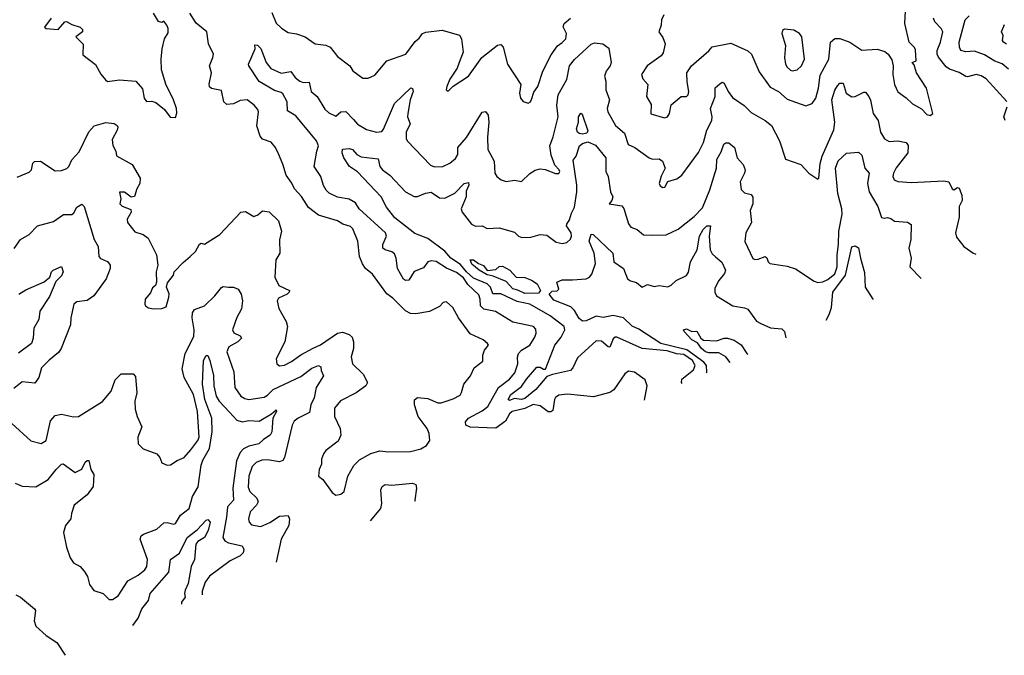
# Model space of a CAD drawing. Extents: x 1552294 to 1694791, y 811929 to 917222.
# Tile 92 of 256: x 1595810 to 1601591, y 815693 to 819427. Entities that reach past the tile are written whole.
import ezdxf

# ---------------------------------------------------------------- set-up
doc = ezdxf.new("R2010")
doc.units = 0

msp = doc.modelspace()

# ---------------------------------------------------------------- linework, layer by layer
at = {"layer": '0CON10XD'}
for points in [[(1599592, 819455), (1599578.8, 819425), (1599576.2, 819395), (1599562.5, 819355), (1599585, 819322.5), (1599600, 819285), (1599587.6, 819232.4), (1599575.5, 819214.5), (1599494.6, 819155.4), (1599460.6, 819105), (1599468.3, 819078.3), (1599498.1, 819045), (1599490.3, 818975), (1599518.1, 818928.1), (1599515, 818874.2), (1599595, 818850), (1599613.3, 818855), (1599624.3, 818875), (1599633.8, 818926.2), (1599693.3, 818975), (1599725, 818975.7), (1599734.3, 818985), (1599738.2, 819005), (1599727.6, 819062.4), (1599726.9, 819115), (1599753.3, 819155), (1599856.2, 819243.8), (1599875, 819266.9), (1599985, 819288.1), (1600085, 819242.9), (1600107.1, 819225), (1600151.2, 819121.2), (1600215, 819030.9), (1600265, 819005.4), (1600315, 818960.5), (1600425, 818920), (1600462, 818935), (1600483.5, 818965), (1600499.3, 819025), (1600509.6, 819100.4), (1600560.6, 819195), (1600570.8, 819295), (1600595, 819316.3), (1600625, 819316.9), (1600682.9, 819295), (1600755, 819248.5), (1600845, 819254.3), (1600889.7, 819239.7), (1600908, 819225), (1600930.9, 819190.9), (1600938.6, 819155), (1600935.6, 819105.6), (1600945.5, 819045), (1600965, 819002.9), (1601015, 818967.5), (1601051.7, 818931.7), (1601103.5, 818903.5), (1601135, 818870), (1601155.9, 818864.1), (1601170, 818875), (1601133.5, 819023.5), (1601076, 819115), (1601060.7, 819160.7), (1601050, 819175), (1601072.5, 819185), (1601068.8, 819248.8), (1601064.1, 819264.1), (1601032, 819295), (1601007.3, 819405), (1601012.1, 819512.1)], [(1596725, 818852.5), (1596733, 818877), (1596730, 818905), (1596713.3, 818955), (1596668.3, 819048.3), (1596641.7, 819131.7), (1596640, 819195), (1596646.2, 819255), (1596660, 819315), (1596680.5, 819349.5), (1596680.6, 819375), (1596674.1, 819394.1), (1596655, 819417.5), (1596645, 819410), (1596625, 819416.7), (1596594.4, 819465)], [(1597665, 816633.3), (1597695, 816640), (1597714.1, 816655.9), (1597736.4, 816745), (1597772, 816808), (1597805, 816840), (1597871.7, 816878.3), (1597923.4, 816893.4), (1597975, 816888.6), (1598105, 816890.8), (1598165, 816905.8), (1598198.8, 816925), (1598218, 816955), (1598214.3, 816995), (1598202.5, 817025), (1598149.1, 817095), (1598127.5, 817165), (1598126.8, 817193.2), (1598145, 817206.7), (1598205, 817200.9), (1598265, 817176.1), (1598283.9, 817176.1), (1598355, 817198.6), (1598395, 817221.2), (1598404.4, 817235.6), (1598417.1, 817285), (1598456, 817334), (1598477.7, 817382.3), (1598529.6, 817420.4), (1598528.1, 817455), (1598539.4, 817485), (1598561.4, 817515), (1598557.1, 817525), (1598530, 817545), (1598455, 817580.6), (1598385.7, 817675), (1598352.5, 817735), (1598315, 817770), (1598295.6, 817764.4), (1598275, 817742), (1598216.7, 817713.3), (1598135, 817699.4), (1598105, 817700.6), (1598075, 817715.7), (1598001.2, 817791.2), (1597965.9, 817815.9), (1597881.7, 817931.7), (1597840.8, 817965), (1597822.1, 817992.1), (1597804.5, 818035), (1597794.5, 818125), (1597765, 818197.5), (1597751.2, 818211.2), (1597706, 818226), (1597675, 818245.8), (1597565, 818278.6), (1597505, 818324), (1597465, 818387.1), (1597422.8, 818432.8), (1597407, 818467), (1597373.6, 818513.6), (1597355, 818577.5), (1597328.7, 818638.7), (1597310.8, 818675), (1597286.5, 818706.5), (1597235, 818724), (1597222.1, 818742.1), (1597202.1, 818802.1), (1597212, 818885), (1597208.3, 818898.3), (1597186.7, 818925), (1597145, 818956.2), (1597105, 818952), (1597065, 818932.2), (1597025, 818928.6), (1597008.1, 818945), (1596995, 819010), (1596935, 819023.1), (1596925, 819032.5), (1596922.6, 819047.4), (1596935.3, 819115), (1596923.9, 819155), (1596944.5, 819205), (1596946.7, 819225), (1596918.1, 819285), (1596909.2, 819355), (1596845, 819406.4), (1596809.2, 819465)], [(1597289.8, 819469.8), (1597315.9, 819405.9), (1597347.3, 819377.3), (1597385, 819352), (1597435, 819344), (1597486.7, 819325), (1597545, 819284.2), (1597606.6, 819276.6), (1597633.3, 819265), (1597675, 819211.2), (1597748.8, 819155), (1597766.1, 819126.1), (1597825, 819082.5), (1597855, 819082.5), (1597895, 819100.8), (1597965, 819185.8), (1598077.5, 819225), (1598130.9, 819299.1), (1598155, 819318), (1598175.3, 819344.7), (1598195, 819353.1), (1598290, 819365), (1598392, 819335), (1598404.3, 819315), (1598413.2, 819236.8), (1598389.2, 819175), (1598378.1, 819141.9), (1598335, 819076.7), (1598316.7, 819035), (1598313.8, 819013.8), (1598325, 819007.5), (1598353.8, 819036.2), (1598445, 819094), (1598523.8, 819205), (1598615, 819276.7), (1598635, 819280), (1598648.8, 819265), (1598674.3, 819165), (1598751.4, 819045), (1598744.4, 818995), (1598750, 818965), (1598765, 818946), (1598795, 818936.7), (1598808.8, 818945), (1598815, 818957.5), (1598828.3, 819001.7), (1598851.2, 819035), (1598880.9, 819125), (1598930.8, 819219.2), (1598966.6, 819273.4), (1598995, 819291.9), (1599015.6, 819315), (1599020.6, 819345), (1599000, 819385), (1599005.7, 819405), (1599044.2, 819435)], [(1601615, 819136.5), (1601577.9, 819167.9), (1601535, 819182.1), (1601475, 819219.3), (1601415, 819242.2), (1601365, 819237.6), (1601335.9, 819245.9), (1601326.6, 819265), (1601326.1, 819295), (1601361.2, 819425), (1601385, 819450)], [(1595994.2, 819435), (1595955, 819382.5), (1595965, 819374.3), (1596035, 819368.6), (1596075, 819413.3), (1596085, 819416), (1596115, 819398), (1596165, 819383.1), (1596178.9, 819368.9), (1596178.6, 819355), (1596140, 819325), (1596182.4, 819282.4), (1596179.6, 819219.6), (1596255, 819163.3), (1596286.2, 819106.2), (1596313, 819073), (1596325, 819064.3), (1596395, 819074), (1596492.5, 819065), (1596530, 819020), (1596541.4, 818965), (1596555, 818946.7), (1596585, 818948.8), (1596609.7, 818939.7), (1596659.2, 818899.2), (1596693.9, 818853.9), (1596725, 818852.5)], [(1601605.6, 818945.6), (1601485, 819079.5), (1601455, 819097.1), (1601425, 819103.8), (1601375, 819090), (1601365, 819092.2), (1601325, 819116.4), (1601268, 819135), (1601249.4, 819149.4), (1601205, 819206.9), (1601195.4, 819225), (1601196.2, 819245), (1601215.3, 819295), (1601228.7, 819355), (1601220.3, 819375), (1601181.8, 819415), (1601174.8, 819434.8)], [(1601603.3, 819283.3), (1601585.8, 819295), (1601580.8, 819305), (1601583.8, 819333.8), (1601573.3, 819355), (1601591.7, 819398.3)], [(1600345.8, 819125.8), (1600375, 819132.9), (1600398.9, 819155), (1600418.2, 819195), (1600401.1, 819325), (1600388.6, 819345), (1600355.8, 819364.2), (1600299.4, 819370.6), (1600287.8, 819362.2), (1600283.5, 819345), (1600305.6, 819275.6), (1600299.2, 819205), (1600305, 819166.2), (1600315, 819147.5), (1600335, 819129.2), (1600345.8, 819125.8)], [(1599477.7, 817191.4), (1599494.3, 817275), (1599481.4, 817311.4), (1599420, 817355), (1599385, 817361.5), (1599363.1, 817346.9), (1599297.9, 817252.1), (1599275, 817237.1), (1599178.2, 817211.8), (1599025, 817227.5), (1598975, 817220), (1598955, 817206.7), (1598949.3, 817195), (1598939.2, 817130.8), (1598927.5, 817122.5), (1598913.1, 817123.1), (1598865, 817158.9), (1598825, 817166.7), (1598775, 817141.7), (1598700.4, 817125), (1598685, 817111.8), (1598661.9, 817068.1), (1598605, 817027.1), (1598455, 817032.1), (1598430, 817045), (1598427.1, 817065), (1598445.6, 817085), (1598525, 817129.5), (1598557.5, 817155), (1598620, 817265), (1598686.1, 817315), (1598717, 817353), (1598734.2, 817405), (1598731.5, 817445), (1598738.2, 817465), (1598755.2, 817484.8), (1598805, 817514.2), (1598835, 817560.8), (1598841.7, 817585), (1598839.3, 817609.3), (1598825.8, 817625), (1598705, 817650.4), (1598603.2, 817713.2), (1598535.3, 817725.4), (1598515.4, 817745.4), (1598514.2, 817785), (1598505, 817809.5), (1598441.7, 817871.7), (1598415, 817909.2), (1598375, 817942.3), (1598315, 817967.7), (1598255, 818005.8), (1598225, 818009.4), (1598205.3, 818004.7), (1598180.6, 817969.4), (1598125, 817948), (1598095, 817895.9), (1598075, 817894.7), (1598062.8, 817902.8), (1598028, 817965), (1598020, 818025), (1598010.4, 818050.4), (1597995, 818063.3), (1597955.2, 818075.2), (1597942.5, 818085), (1597940.9, 818105), (1597962.7, 818155), (1597957.9, 818175), (1597803.6, 818315), (1597781.5, 818351.5), (1597745, 818371.3), (1597675, 818384.6), (1597627.4, 818407.4), (1597608.9, 818425), (1597592.9, 818452.9), (1597577.3, 818505), (1597539.5, 818565), (1597554.5, 818654.5), (1597563.3, 818685), (1597552.2, 818715), (1597431, 818861), (1597381.1, 818891.1), (1597380.5, 818945), (1597355, 818990.8), (1597345, 818999.7), (1597305, 819009.7), (1597215, 819062.7), (1597155.7, 819155), (1597152.9, 819165), (1597191.4, 819255), (1597190.7, 819279.3), (1597205, 819276.7), (1597225, 819257.5), (1597256.7, 819175), (1597285, 819140), (1597345, 819111.8), (1597401.4, 819121.4), (1597427.5, 819087.5), (1597455, 819065.3), (1597475, 819058.2), (1597508.9, 819058.9), (1597520.5, 819005), (1597556, 818976), (1597601.8, 818901.8), (1597625, 818879.1), (1597665, 818860), (1597696, 818885), (1597725, 818887.5), (1597769.6, 818839.6), (1597792.7, 818812.7), (1597845, 818781.1), (1597905, 818766), (1597935, 818770), (1597946, 818784), (1598010.8, 818935), (1598106, 819026), (1598115, 819023.3), (1598120.6, 819005), (1598101.9, 818955), (1598087.8, 818875), (1598086.2, 818855), (1598102.3, 818815), (1598079.5, 818765), (1598078.9, 818728.9), (1598085.6, 818715), (1598221.1, 818571.1), (1598245, 818563.1), (1598295, 818563.5), (1598335, 818583.3), (1598367.9, 818612.1), (1598381.2, 818635), (1598382.9, 818675), (1598432.1, 818735), (1598525, 818883.1), (1598545, 818886.9), (1598560, 818865), (1598564.7, 818825), (1598555.9, 818735.9), (1598557.7, 818665), (1598595.6, 818595), (1598600, 818525), (1598611.2, 818505), (1598636.7, 818485), (1598665, 818475.7), (1598715, 818484.5), (1598755, 818475.6), (1598805, 818522.5), (1598837, 818543), (1598865, 818550.6), (1598895.6, 818545.6), (1598955, 818523.3), (1598975, 818522.5), (1598980, 818535), (1598976.2, 818545), (1598951.9, 818571.9), (1598930, 818630), (1598922.5, 818685), (1598941.7, 818738.3), (1598970.2, 818855), (1598964.2, 818925), (1598970.6, 818985), (1599021.2, 819075), (1599038.5, 819155), (1599067.9, 819192.1), (1599165, 819282.5), (1599185, 819290.6), (1599234.4, 819284.4), (1599268.7, 819258.7), (1599282.2, 819175), (1599276.5, 819155), (1599252.9, 819125), (1599243.5, 819095), (1599250.5, 819065), (1599251.1, 819015), (1599273.1, 818955), (1599259.4, 818905), (1599262.2, 818885), (1599307.8, 818805), (1599360.9, 818760.9), (1599382.7, 818692.7), (1599422, 818675), (1599505, 818614.3), (1599525, 818607.5), (1599565, 818608.9), (1599584.3, 818595), (1599598.9, 818555), (1599575, 818508), (1599564.6, 818465), (1599570.7, 818450.7), (1599585, 818441.4), (1599596.9, 818443.1), (1599615, 818476.7), (1599668, 818492), (1599696.9, 818513.1), (1599795, 818646), (1599825, 818706), (1599843.1, 818776.9), (1599873.2, 818835), (1599876.1, 818855), (1599864.7, 818905), (1599893.3, 818975), (1599893.4, 819026.6), (1599919.7, 819050.3), (1599935, 819058.8), (1599945, 819053.8), (1599969.4, 819005), (1599995, 818970), (1600063.1, 818923.1), (1600105, 818881.5), (1600185.8, 818835), (1600223.1, 818805), (1600271.4, 818715), (1600306.8, 818606.8), (1600396.7, 818575), (1600443.3, 818525), (1600495, 818490), (1600502.5, 818495), (1600509.1, 818580.9), (1600520.6, 818625), (1600590.1, 818779.9), (1600596, 818825), (1600578.8, 818955), (1600595, 819012), (1600611.2, 819038.8), (1600625, 819052.9), (1600645, 819054.2), (1600662.7, 818995), (1600695, 818972.7), (1600715, 818975.6), (1600765, 819000.8), (1600775, 819000), (1600795, 818976.2), (1600804, 818954), (1600820, 818875), (1600850.5, 818835), (1600864.3, 818765), (1600886.6, 818726.6), (1600915, 818711.9), (1600965, 818714.5), (1601005, 818707.5), (1601015, 818704.3), (1601026.6, 818686.6), (1601024.6, 818645), (1600955, 818555.5), (1600939.2, 818525), (1600935.5, 818505), (1600944.4, 818485), (1600965.3, 818475.3), (1601045, 818470), (1601235, 818479.4), (1601264.5, 818474.5), (1601285, 818433.3), (1601295, 818426.7), (1601315, 818440), (1601325, 818437.5), (1601341.2, 818395), (1601343.3, 818365), (1601325, 818330), (1601325.7, 818265.7), (1601303.1, 818175), (1601309.1, 818149.1), (1601353.7, 818093.7), (1601406.4, 818056.4), (1601423.3, 818048.6)], [(1599115, 818754.5), (1599095, 818757.3), (1599085.6, 818765), (1599079.6, 818785), (1599090, 818825), (1599090, 818855), (1599105, 818876.7), (1599111.7, 818871.7), (1599145.6, 818774.4), (1599140, 818760), (1599115, 818754.5)], [(1601594.7, 818834.7), (1601586.9, 818855), (1601606.4, 818915)], [(1595795, 818502), (1595865, 818530.8), (1595878.5, 818545), (1595886.1, 818583.9), (1595896.1, 818593.9), (1595932.5, 818595), (1596018.3, 818538.3), (1596055, 818540.6), (1596087.3, 818552.7), (1596098.9, 818565), (1596116.2, 818603.8), (1596158.7, 818651.3), (1596215, 818767.1), (1596247.6, 818802.4), (1596315, 818822.7), (1596365, 818816.2), (1596381.9, 818805), (1596386.7, 818795), (1596382.8, 818777.2), (1596352.3, 818722.3), (1596357.1, 818687.1), (1596373.8, 818655), (1596377.5, 818627.5), (1596469.2, 818575), (1596517.8, 818495), (1596515.6, 818465), (1596497.1, 818432.9), (1596483, 818387), (1596465, 818383.3), (1596425, 818414.3), (1596396.2, 818413.8), (1596402.7, 818375), (1596398.5, 818345), (1596410.9, 818330.9), (1596462.3, 818312.3), (1596464.2, 818295), (1596441.1, 818255), (1596443.6, 818235), (1596485, 818179.4), (1596535, 818164.3), (1596563.2, 818143.2), (1596613.3, 818045), (1596621.2, 817985), (1596611.2, 817945), (1596613.8, 817885), (1596606.2, 817865), (1596589.5, 817850.5), (1596577.3, 817822.7), (1596546.1, 817783.9), (1596543.9, 817756.1), (1596548.8, 817745), (1596565, 817734.3), (1596595, 817728.6), (1596645, 817730.6), (1596669.5, 817740.5), (1596685.7, 817795.7), (1596686.6, 817816.6), (1596672, 817855), (1596678.3, 817881.7), (1596712.5, 817925), (1596717.5, 817945), (1596769.1, 818000.9), (1596810, 818035), (1596842, 818065), (1596865, 818108.8), (1596875, 818113.8), (1596895, 818108.8), (1596983.8, 818165), (1597107.5, 818295), (1597135, 818300), (1597185, 818271.2), (1597208.8, 818281.2), (1597235, 818303.3), (1597275, 818297.5), (1597330, 818245), (1597346, 818185), (1597335.9, 818134.1), (1597338, 818055), (1597314, 818015), (1597307.5, 817915), (1597331.4, 817865), (1597394.2, 817835), (1597391.9, 817825), (1597379.2, 817815), (1597328.6, 817791.4), (1597321.2, 817775), (1597330.5, 817730.5), (1597373.4, 817653.4), (1597382.9, 817625), (1597366.7, 817535), (1597316.2, 817435), (1597320, 817405), (1597335, 817392.5), (1597365, 817397.5), (1597405, 817418.2), (1597461.3, 817458.7), (1597533.7, 817496.3), (1597575, 817516.5), (1597675, 817585.4), (1597705, 817590), (1597745, 817576.5), (1597760.9, 817560.9), (1597770.5, 817535), (1597768.8, 817495), (1597756.4, 817446.4), (1597763.1, 817405), (1597825.7, 817345), (1597852.5, 817295), (1597842, 817275), (1597786, 817234), (1597693.4, 817186.6), (1597658.6, 817145), (1597657.5, 817095), (1597691.4, 817025), (1597695.8, 816985), (1597678.7, 816951.3), (1597606.7, 816895), (1597592.9, 816877.1), (1597582.5, 816845), (1597580.8, 816815), (1597567.5, 816785), (1597563.3, 816745), (1597590, 816725), (1597645, 816650), (1597665, 816633.3)], [(1599698.8, 817288.8), (1599696.1, 817295), (1599697.7, 817315), (1599765, 817370.5), (1599776.3, 817395), (1599759.3, 817425), (1599709.5, 817459.5), (1599665, 817464.6), (1599611.6, 817481.6), (1599465, 817494.7), (1599315, 817561.5), (1599305, 817561.9), (1599295, 817552.5), (1599275, 817502.5), (1599265, 817504.4), (1599225, 817538.6), (1599195, 817539.6), (1599085, 817439.5), (1599058.1, 817381.9), (1599044.4, 817365.6), (1598937, 817343), (1598905, 817330), (1598840.4, 817255), (1598775, 817201.2), (1598755, 817195.5), (1598715, 817201.2), (1598685, 817189.2), (1598677.5, 817195), (1598693.4, 817225), (1598755, 817270.8), (1598785, 817315.3), (1598845, 817384.4), (1598865, 817385.6), (1598885, 817373.3), (1598896.2, 817373.8), (1598951.2, 817515), (1598988.7, 817561.3), (1599010.4, 817605), (1599006.7, 817625), (1598925, 817687.7), (1598805.2, 817755.2), (1598730.2, 817770.2), (1598635, 817815.5), (1598586.7, 817816.7), (1598573.3, 817855), (1598555, 817875.5), (1598475, 817907.5), (1598432.2, 817945), (1598397.9, 817987.9), (1598341.2, 818025), (1598306.4, 818066.4), (1598205, 818140.6), (1598130.1, 818170.1), (1598012.2, 818262.2), (1597962.8, 818325), (1597932.3, 818385), (1597792.2, 818532.2), (1597746, 818565), (1597711.9, 818615), (1597702.8, 818645), (1597704.5, 818665.5), (1597745, 818670.5), (1597763.8, 818663.8), (1597789.4, 818635), (1597815, 818620.3), (1597915, 818609.2), (1597924.4, 818565), (1597938.9, 818545), (1597983.5, 818513.5), (1598075, 818415.5), (1598125, 818388.6), (1598145, 818388), (1598191.8, 818408.2), (1598225, 818412.5), (1598275, 818380.6), (1598305, 818378.5), (1598365, 818407.5), (1598420, 818465), (1598445, 818470), (1598447.3, 818455), (1598431, 818419), (1598430.5, 818385), (1598400.8, 818315), (1598408.1, 818295), (1598461.5, 818225), (1598485, 818212.7), (1598525, 818215.6), (1598555, 818200.4), (1598625, 818204.5), (1598715, 818178.1), (1598738.6, 818155), (1598758, 818148), (1598810.7, 818149.3), (1598865, 818164.2), (1598905, 818160), (1598960.3, 818120.3), (1598995, 818111.1), (1599022.1, 818117.9), (1599042.9, 818137.1), (1599050, 818155), (1599048.1, 818175), (1599020, 818215), (1599021.2, 818225), (1599038.6, 818251.4), (1599049, 818291), (1599067.6, 818325), (1599080.3, 818415), (1599080.1, 818455), (1599059.1, 818600.9), (1599076.1, 818625), (1599096.2, 818685), (1599115, 818699.6), (1599145, 818708.8), (1599190.2, 818690.2), (1599251.2, 818615), (1599251.5, 818535), (1599264.6, 818504.6), (1599278, 818415), (1599291.4, 818385), (1599286, 818364), (1599270, 818345), (1599345, 818334), (1599356.7, 818316.7), (1599385, 818228), (1599398.5, 818208.5), (1599435, 818194.3), (1599472.5, 818162.5), (1599525, 818160.5), (1599605, 818163.1), (1599675, 818195.7), (1599769.3, 818270.7), (1599818.2, 818321.8), (1599862.5, 818427.5), (1599900, 818555), (1599903.3, 818605), (1599929, 818651), (1599944.4, 818695.6), (1599955, 818702.7), (1599972.3, 818702.3), (1600005.6, 818675), (1600022.5, 818615), (1600057.5, 818575), (1600068.6, 818545), (1600065.6, 818525), (1600040, 818475), (1600045, 818430), (1600065, 818409.2), (1600105, 818399.2), (1600114.4, 818384.4), (1600113.3, 818345), (1600098.1, 818305), (1600106, 818235), (1600072.5, 818175), (1600066.2, 818123.8), (1600115, 818023.8), (1600125, 818018), (1600145, 818020), (1600185.8, 818035.8), (1600197, 818027), (1600204.2, 818004.2), (1600214, 817994), (1600315, 817979.4), (1600365, 817962.2), (1600475, 817890.6), (1600495, 817883.5), (1600525, 817887.3), (1600555, 817901), (1600595, 817934.2), (1600610, 817975), (1600608.5, 818045), (1600617.2, 818105), (1600619.1, 818185), (1600638.4, 818285), (1600636.4, 818315), (1600613.8, 818405), (1600600, 818555), (1600615, 818597.5), (1600665, 818641.9), (1600735, 818647.5), (1600755, 818631.2), (1600771.5, 818555), (1600797.3, 818525), (1600787.3, 818465), (1600797.7, 818415), (1600848.8, 818328.8), (1600870, 818265), (1600885, 818260), (1600905, 818263.8), (1600925, 818258.8), (1600945, 818244), (1601022.3, 818237.7), (1601044.2, 818224.2), (1601042.2, 818135), (1601030, 818085), (1601044.3, 818025), (1601035.7, 817975), (1601101.9, 817907)], [(1595777.6, 818082.4), (1595815, 818134.4), (1595865, 818164.5), (1595914.6, 818215.4), (1596008.9, 818241.1), (1596066.9, 818283.1), (1596115, 818281.5), (1596127.7, 818292.3), (1596145, 818325.8), (1596175, 818343.8), (1596188.9, 818328.9), (1596246.2, 818135), (1596270.8, 818095), (1596274.4, 818035), (1596285, 818024.4), (1596325.9, 818005.9), (1596341.2, 817985), (1596340.3, 817965), (1596317.1, 817905), (1596245.6, 817804.4), (1596205, 817776.1), (1596145, 817769.3), (1596126.8, 817755), (1596110, 817675), (1596107.9, 817635), (1596052.7, 817495), (1596037.6, 817472.4), (1595982.6, 817427.4), (1595937.6, 817382.4), (1595922.7, 817325), (1595898.3, 817291.7), (1595825, 817299.6), (1595775, 817260)], [(1599842.9, 817352.3), (1599844.4, 817355), (1599841.9, 817395), (1599826.5, 817415), (1599726.3, 817486.3), (1599574, 817524), (1599445, 817608.8), (1599405, 817625.6), (1599355, 817675.2), (1599295, 817689.5), (1599235, 817678), (1599195, 817684.5), (1599135, 817658.4), (1599115, 817656.1), (1599095, 817670.9), (1599068, 817718), (1599045, 817740.2), (1598945, 817778.7), (1598919.2, 817815), (1598935, 817831.9), (1598965, 817834.7), (1598975, 817844.4), (1598962.9, 817885), (1598995, 817898.8), (1599055, 817898.8), (1599135, 817904.6), (1599155.9, 817914.1), (1599168.8, 817931.2), (1599190.6, 817995), (1599183.4, 818055), (1599152.5, 818125), (1599165, 818166.7), (1599176.7, 818165), (1599291.8, 818055), (1599297.5, 818005), (1599355.7, 817965.7), (1599377.8, 817905), (1599395, 817893.1), (1599432, 817882), (1599465, 817855.8), (1599495, 817871.1), (1599535, 817860), (1599565, 817864.3), (1599615, 817857.5), (1599635, 817867.5), (1599663.8, 817895), (1599725, 817924.2), (1599736.3, 817943.7), (1599749, 818005), (1599786.7, 818075), (1599800.9, 818155), (1599822.2, 818195), (1599845, 818215.8), (1599865.4, 818215.4), (1599857.6, 818155), (1599863.2, 818075), (1599875, 818051.4), (1599895, 818034.3), (1599931.3, 818001.3), (1599953.1, 817955), (1599948.6, 817935), (1599914.4, 817895), (1599891.3, 817848.7), (1599890.3, 817825), (1599901.1, 817805), (1599996.7, 817745), (1600065, 817734.4), (1600085, 817725.7), (1600135, 817656.2), (1600160.9, 817640.9), (1600217.3, 817617.3), (1600285, 817611.2), (1600300, 817595), (1600307.1, 817556.9)], [(1600545.2, 817661.8), (1600563.2, 817695), (1600575.7, 817735), (1600584.7, 817825), (1600658, 817925), (1600695, 818092.9), (1600715, 818097.8), (1600735, 818085.8), (1600747.1, 818025), (1600770.7, 817940.7), (1600773.9, 817855), (1600819.1, 817785), (1600818.6, 817782.2)], [(1598775, 817817.3), (1598735, 817838.5), (1598705, 817845.4), (1598665, 817887.9), (1598590, 817920), (1598555, 817926.9), (1598507.8, 817955), (1598465, 817990), (1598453.7, 818016.3), (1598475, 818015.6), (1598503.6, 817993.6), (1598532.4, 817982.4), (1598553.9, 817953.9), (1598605, 817960), (1598625, 817977.5), (1598645, 817978.8), (1598686.7, 817955), (1598724.1, 817914.1), (1598775, 817911.2), (1598815, 817896.2), (1598847.1, 817875), (1598867, 817835), (1598855, 817820.5), (1598775, 817817.3)], [(1595805, 817813.8), (1595845, 817840), (1595952.9, 817887.1), (1595985.7, 817914.3), (1595996, 817945), (1596006.7, 817955), (1596055, 817977.5), (1596064.2, 817945), (1596055, 817921.2), (1596021.1, 817888.9), (1595985, 817800.8), (1595928.5, 817715), (1595921.4, 817665), (1595891.9, 817615), (1595889.4, 817555), (1595878.6, 817525), (1595802.8, 817467.2)], [(1595763.8, 817053.8), (1595875, 816953.1), (1595935, 816937.1), (1595964.3, 816955), (1595990.9, 817069.1), (1596018.5, 817101.5), (1596055, 817110), (1596125, 817094.3), (1596155, 817096.2), (1596296.8, 817183.2), (1596346.1, 817243.9), (1596369.3, 817310.7), (1596405, 817346.2), (1596475, 817345.7), (1596490, 817330), (1596497.5, 817235), (1596486.4, 817185), (1596487.9, 817137.9), (1596499.4, 817095), (1596527.1, 817035), (1596504, 816975), (1596506.2, 816935), (1596535, 816906.2), (1596615.8, 816875.8), (1596633.3, 816855), (1596645, 816823.3), (1596675, 816808.8), (1596695, 816811.2), (1596735, 816838), (1596775.4, 816854.6), (1596815, 816898.9), (1596855, 816954.5), (1596862.5, 816975), (1596853.8, 817125), (1596829.5, 817225), (1596774.7, 817325), (1596763.2, 817375), (1596781.4, 817465), (1596831.6, 817565), (1596834.8, 817605), (1596822.1, 817675), (1596823.8, 817705), (1596835.7, 817725), (1596895, 817746.5), (1596955.5, 817805), (1596995, 817854), (1597005, 817858.8), (1597035, 817855.8), (1597065, 817855.6), (1597093, 817843), (1597109.1, 817815), (1597118.8, 817775), (1597112.2, 817727.8), (1597083.6, 817676.4), (1597060, 817605), (1597067.7, 817587.7), (1597105, 817568.5), (1597111.1, 817555), (1597090, 817535), (1597037.1, 817505), (1597025.6, 817475), (1597067.7, 817357.7), (1597072.1, 817265), (1597108.9, 817215), (1597130.6, 817200.6), (1597155, 817195.9), (1597245, 817210), (1597265, 817221.4), (1597298.7, 817255), (1597459.4, 817330.6), (1597525, 817379.2), (1597564.2, 817394.2), (1597576.9, 817386.9), (1597578.9, 817365), (1597593.3, 817335), (1597550, 817265), (1597539.2, 817205), (1597519.2, 817165), (1597510.6, 817119.4), (1597444.4, 817085.6), (1597421.7, 817068.3), (1597409.8, 817045), (1597365.3, 816854.7), (1597355, 816836.4), (1597335, 816828.9), (1597265, 816840.5), (1597231.2, 816838.8), (1597197.5, 816825), (1597175, 816801.4), (1597154.3, 816745), (1597151, 816681), (1597161.2, 816655), (1597201.1, 816615), (1597210.4, 816595), (1597199.6, 816575), (1597162.3, 816535), (1597152.3, 816495), (1597156.4, 816475), (1597170, 816460), (1597225, 816450.2), (1597277.7, 816472.3), (1597335, 816509.1), (1597385, 816513.8), (1597393.1, 816493.1), (1597390.4, 816455), (1597345.5, 816375), (1597316, 816239)], [(1599981.4, 817413.4), (1599956.5, 817446.5), (1599915, 817470.4), (1599855, 817469.6), (1599835.8, 817475), (1599812.2, 817495), (1599788.9, 817528.9), (1599755, 817546.7), (1599711.9, 817595), (1599708, 817605), (1599725, 817610), (1599755, 817595.6), (1599785, 817596.7), (1599809.2, 817555), (1599825, 817544.4), (1599900.5, 817539.5), (1599945, 817555.8), (1599965, 817556.2), (1600005, 817544.2), (1600045, 817515.7), (1600078.1, 817465), (1600084.6, 817458.8)], [(1595783.6, 816703.6), (1595825, 816685.5), (1595905, 816682.8), (1595977.3, 816725), (1596024.5, 816785), (1596055, 816816), (1596065, 816816.7), (1596135, 816766.7), (1596175, 816786.2), (1596195, 816826.7), (1596205, 816836.7), (1596215, 816837.5), (1596228.1, 816785), (1596244.2, 816755), (1596240.5, 816685), (1596205.3, 816634.7), (1596130, 816575), (1596113.5, 816525), (1596110.6, 816495), (1596079.2, 816455), (1596067.5, 816415), (1596085, 816327.5), (1596106, 816265), (1596125, 816236.7), (1596164.1, 816214.1), (1596187.9, 816187.9), (1596208, 816155), (1596218.8, 816108.8), (1596244.2, 816074.2), (1596300, 816055), (1596335, 816021.2), (1596355, 816021.2), (1596387.9, 816042.1), (1596445, 816130), (1596505, 816162.7), (1596545, 816194.5), (1596556, 816215), (1596559.3, 816255), (1596516.5, 816375), (1596522.5, 816395), (1596536.6, 816403.4), (1596615, 816434), (1596655, 816470), (1596675, 816472.2), (1596715, 816463.5), (1596725, 816467.5), (1596754.7, 816515.3), (1596805, 816554.5), (1596825.2, 816624.8), (1596856.8, 816683.2), (1596875, 816810), (1596885, 816838.9), (1596923.4, 816906.6), (1596940.2, 817005), (1596938.6, 817085), (1596896.3, 817195), (1596883.8, 817285), (1596889.4, 817425), (1596905, 817454.2), (1596915, 817453.8), (1596925.8, 817425), (1596947, 817337), (1596948.6, 817275), (1596963.8, 817215), (1596981.2, 817185), (1597041.7, 817121.7), (1597085, 817074.4), (1597115, 817064.5), (1597155, 817071.1), (1597215, 817068.9), (1597288, 817112), (1597315, 817135.5), (1597317.8, 817125), (1597295.4, 817085), (1597289.4, 817005), (1597281.2, 816985), (1597240.3, 816959.7), (1597214.5, 816935.5), (1597155, 816921.2), (1597124, 816905), (1597104.8, 816885), (1597082.8, 816835), (1597061, 816675), (1597065.3, 816605), (1597028.9, 816565), (1597024.7, 816505), (1597002.5, 816385), (1597014.6, 816365), (1597035, 816352.6), (1597116, 816336), (1597126.5, 816315), (1597122.7, 816295), (1597103.8, 816276.2), (1597045, 816246.7), (1596925, 816156.9), (1596898.2, 816121.8), (1596881.2, 816068.8), (1596881.9, 816047.7)], [(1597868.8, 816482.6), (1597929.6, 816555), (1597936, 816585), (1597930.5, 816665), (1597937.5, 816685), (1597955, 816695.6), (1597995, 816693.1), (1598115, 816704.4), (1598135.5, 816695.5), (1598139.5, 816675), (1598130.4, 816605), (1598131.5, 816598.3)], [(1596473.4, 815867.8), (1596505, 815910.4), (1596527, 815965), (1596565, 816014.5), (1596576.7, 816055), (1596685, 816180.8), (1596695.7, 816255), (1596747.9, 816292.1), (1596792.5, 816385), (1596851.1, 816428.9), (1596904.2, 816485.8), (1596915, 816491.2), (1596927.1, 816475), (1596915.9, 816425), (1596895, 816384.1), (1596855, 816361.1), (1596843.3, 816345), (1596836.8, 816255), (1596815.9, 816215), (1596797.9, 816115), (1596780.9, 816075), (1596776.8, 816055), (1596781.8, 816035), (1596760.5, 816005), (1596759, 815993.6)], [(1595787.5, 816047.5), (1595815, 816033.8), (1595897.5, 815965), (1595903.1, 815955), (1595893.8, 815895), (1595903.7, 815863.7), (1595965, 815809.1), (1596028.3, 815768.3), (1596075.8, 815692.6)]]:
    msp.add_lwpolyline(points, dxfattribs=at)

doc.saveas('drawing.dxf')
